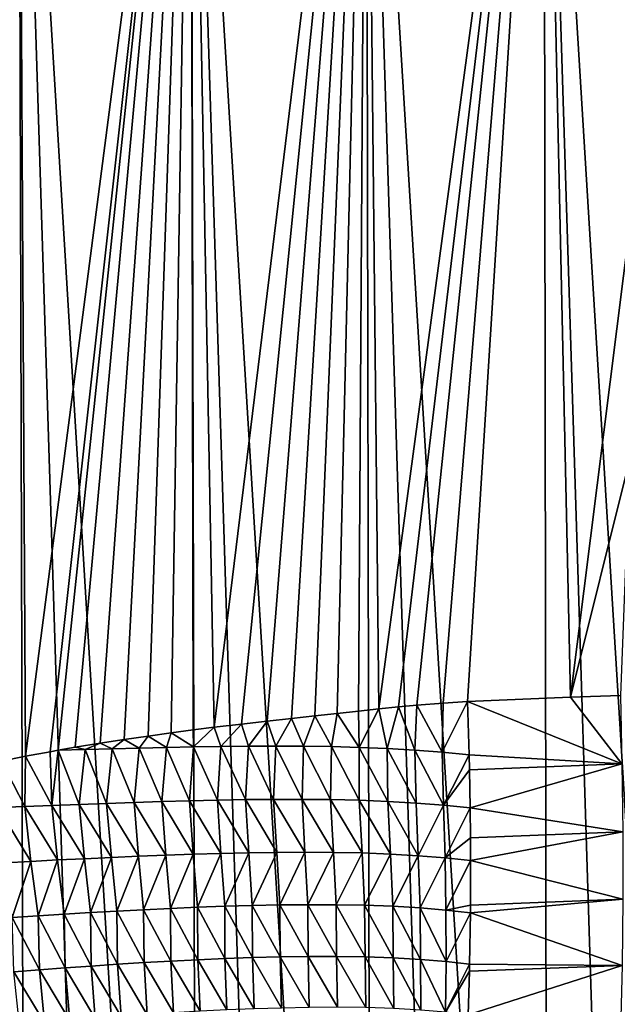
# Model space of a CAD drawing. Header units: metres. Extents: x -105 to 105, y -72 to 59.
# Tile 186 of 256: x -7.59 to -3.33, y -59.48 to -52.47. Entities that reach past the tile are written whole.
import ezdxf

# ---------------------------------------------------------------- set-up
doc = ezdxf.new("R2010")
doc.units = ezdxf.units.M
doc.layers.add('solid_509431_AD150_SW0001', color=7, linetype='CONTINUOUS')

msp = doc.modelspace()

# ---------------------------------------------------------------- linework, layer by layer
at = {"layer": 'solid_509431_AD150_SW0001'}
for points in [[(-7.53611, -69.767838, 15.282396), (-7.595546, -48.652618, 15.456824), (-8.800709, -48.652618, 14.996789)], [(-8.137154, -69.762917, 15.062572), (-7.53611, -69.767838, 15.282396), (-8.800709, -48.652618, 14.996789)], [(-7.544067, -57.714523, -27.891037), (-7.716008, -57.749035, -27.830009), (-7.595546, -48.652618, -27.956823)], [(-6.316726, -69.776642, 15.671052), (-6.366486, -48.652618, 15.84856), (-7.595546, -48.652618, 15.456824)], [(-6.929142, -69.772415, 15.485276), (-6.316726, -69.776642, 15.671052), (-7.595546, -48.652618, 15.456824)], [(-7.53611, -69.767838, 15.282396), (-6.929142, -69.772415, 15.485276), (-7.595546, -48.652618, 15.456824)], [(-7.544067, -57.714523, -27.891037), (-7.595546, -48.652618, -27.956823), (-6.366486, -48.652618, -28.34856)], [(-7.368909, -57.681686, -27.951607), (-7.544067, -57.714523, -27.891037), (-6.366486, -48.652618, -28.34856)], [(-7.311784, -57.671474, -27.971014), (-7.368909, -57.681686, -27.951607), (-6.366486, -48.652618, -28.34856)], [(-7.190527, -57.650471, -28.011648), (-7.311784, -57.671474, -27.971014), (-6.366486, -48.652618, -28.34856)], [(-7.014128, -57.621349, -28.06941), (-7.190527, -57.650471, -28.011648), (-6.366486, -48.652618, -28.34856)], [(-6.841844, -57.594681, -28.124289), (-7.014128, -57.621349, -28.06941), (-6.366486, -48.652618, -28.34856)], [(-6.672114, -57.570232, -28.17688), (-6.841844, -57.594681, -28.124289), (-6.366486, -48.652618, -28.34856)], [(-6.507887, -57.547634, -28.226387), (-6.672114, -57.570232, -28.17688), (-6.366486, -48.652618, -28.34856)], [(-6.35095, -57.526852, -28.272442), (-6.507887, -57.547634, -28.226387), (-6.366486, -48.652618, -28.34856)], [(-5.077492, -69.784004, 15.990722), (-5.117394, -48.652618, 16.170767), (-6.366486, -48.652618, 15.84856)], [(-5.699347, -69.78051, 15.839578), (-5.077492, -69.784004, 15.990722), (-6.366486, -48.652618, 15.84856)], [(-6.316726, -69.776642, 15.671052), (-5.699347, -69.78051, 15.839578), (-6.366486, -48.652618, 15.84856)], [(-6.200131, -57.507931, -28.315548), (-6.366486, -48.652618, -28.34856), (-5.117394, -48.652618, -28.670767)], [(-6.200131, -57.507931, -28.315548), (-6.35095, -57.526852, -28.272442), (-6.366486, -48.652618, -28.34856)], [(-6.007363, -57.484676, -28.369019), (-6.200131, -57.507931, -28.315548), (-5.117394, -48.652618, -28.670767)], [(-5.82437, -57.463703, -28.418097), (-6.007363, -57.484676, -28.369019), (-5.117394, -48.652618, -28.670767)], [(-5.650006, -57.44445, -28.46335), (-5.82437, -57.463703, -28.418097), (-5.117394, -48.652618, -28.670767)], [(-5.483354, -57.426434, -28.505236), (-5.650006, -57.44445, -28.46335), (-5.117394, -48.652618, -28.670767)], [(-5.324427, -57.409595, -28.543943), (-5.483354, -57.426434, -28.505236), (-5.117394, -48.652618, -28.670767)], [(-5.172295, -57.393166, -28.579876), (-5.324427, -57.409595, -28.543943), (-5.117394, -48.652618, -28.670767)], [(-5.027155, -57.377422, -28.613138), (-5.172295, -57.393166, -28.579876), (-5.117394, -48.652618, -28.670767)], [(-3.822314, -69.789833, 16.240402), (-3.852201, -48.652618, 16.42243), (-5.117394, -48.652618, 16.170767)], [(-4.45165, -69.787117, 16.124365), (-3.822314, -69.789833, 16.240402), (-5.117394, -48.652618, 16.170767)], [(-5.077492, -69.784004, 15.990722), (-4.45165, -69.787117, 16.124365), (-5.117394, -48.652618, 16.170767)], [(-5.027155, -57.377422, -28.613138), (-5.117394, -48.652618, -28.670767), (-3.852201, -48.652618, -28.92243)], [(-4.888418, -57.36322, -28.644001), (-5.027155, -57.377422, -28.613138), (-3.852201, -48.652618, -28.92243)], [(-4.756179, -57.350456, -28.672573), (-4.888418, -57.36322, -28.644001), (-3.852201, -48.652618, -28.92243)], [(-4.569478, -57.335304, -28.7115), (-4.756179, -57.350456, -28.672573), (-3.852201, -48.652618, -28.92243)], [(-4.396783, -57.325066, -28.746033), (-4.569478, -57.335304, -28.7115), (-3.852201, -48.652618, -28.92243)], [(-3.662264, -57.293892, -28.877495), (-4.396783, -57.325066, -28.746033), (-3.852201, -48.652618, -28.92243)], [(-2.555138, -69.794044, 16.419315), (-2.574887, -48.652618, 16.602757), (-3.852201, -48.652618, 16.42243)], [(-3.189977, -69.792145, 16.338745), (-2.555138, -69.794044, 16.419315), (-3.852201, -48.652618, 16.42243)], [(-3.822314, -69.789833, 16.240402), (-3.189977, -69.792145, 16.338745), (-3.852201, -48.652618, 16.42243)], [(-3.662264, -57.293892, -28.877495), (-3.852201, -48.652618, -28.92243), (-2.574887, -48.652618, -29.102757)], [(-3.240964, -55.607822, -28.956532), (-3.662264, -57.293892, -28.877495), (-2.574887, -48.652618, -29.102757)], [(-3.240964, -55.607822, -28.956532), (-3.306757, -57.280846, -28.932289), (-3.662264, -57.293892, -28.877495)], [(-4.576835, -57.685768, -28.716393), (-4.569478, -57.335304, -28.7115), (-4.396783, -57.325066, -28.746033)], [(-4.576835, -57.685768, -28.716393), (-4.396783, -57.325066, -28.746033), (-4.38512, -57.703358, -28.756184)], [(-3.295917, -57.768044, -28.948055), (-4.396783, -57.325066, -28.746033), (-3.662264, -57.293892, -28.877495)], [(-3.295917, -57.768044, -28.948055), (-4.38512, -57.703358, -28.756184), (-4.396783, -57.325066, -28.746033)], [(-3.295917, -57.768044, -28.948055), (-3.662264, -57.293892, -28.877495), (-3.306757, -57.280846, -28.932289)], [(-5.167438, -57.650654, -28.583887), (-5.324427, -57.409595, -28.543943), (-5.172295, -57.393166, -28.579876)], [(-5.167438, -57.650654, -28.583887), (-5.172295, -57.393166, -28.579876), (-5.027155, -57.377422, -28.613138)], [(-5.167438, -57.650654, -28.583887), (-5.027155, -57.377422, -28.613138), (-4.968985, -57.659332, -28.629915)], [(-4.968985, -57.659332, -28.629915), (-5.027155, -57.377422, -28.613138), (-4.888418, -57.36322, -28.644001)], [(-4.968985, -57.659332, -28.629915), (-4.888418, -57.36322, -28.644001), (-4.771689, -57.671329, -28.674383)], [(-4.771689, -57.671329, -28.674383), (-4.888418, -57.36322, -28.644001), (-4.756179, -57.350456, -28.672573)], [(-4.771689, -57.671329, -28.674383), (-4.756179, -57.350456, -28.672573), (-4.576835, -57.685768, -28.716393)], [(-4.576835, -57.685768, -28.716393), (-4.756179, -57.350456, -28.672573), (-4.569478, -57.335304, -28.7115)], [(-5.957238, -57.642891, -28.383255), (-6.007363, -57.484676, -28.369019), (-5.82437, -57.463703, -28.418097)], [(-5.957238, -57.642891, -28.383255), (-5.82437, -57.463703, -28.418097), (-5.760946, -57.642479, -28.435749)], [(-5.760946, -57.642479, -28.435749), (-5.82437, -57.463703, -28.418097), (-5.650006, -57.44445, -28.46335)], [(-5.760946, -57.642479, -28.435749), (-5.650006, -57.44445, -28.46335), (-5.563794, -57.643288, -28.486717)], [(-5.563794, -57.643288, -28.486717), (-5.650006, -57.44445, -28.46335), (-5.483354, -57.426434, -28.505236)], [(-5.563794, -57.643288, -28.486717), (-5.483354, -57.426434, -28.505236), (-5.36587, -57.645649, -28.536148)], [(-5.36587, -57.645649, -28.536148), (-5.483354, -57.426434, -28.505236), (-5.324427, -57.409595, -28.543943)], [(-5.36587, -57.645649, -28.536148), (-5.324427, -57.409595, -28.543943), (-5.167438, -57.650654, -28.583887)], [(-6.347541, -57.647766, -28.273426), (-6.507887, -57.547634, -28.226387), (-6.35095, -57.526852, -28.272442)], [(-6.347541, -57.647766, -28.273426), (-6.35095, -57.526852, -28.272442), (-6.200131, -57.507931, -28.315548)], [(-6.347541, -57.647766, -28.273426), (-6.200131, -57.507931, -28.315548), (-6.152745, -57.644653, -28.329155)], [(-6.152745, -57.644653, -28.329155), (-6.200131, -57.507931, -28.315548), (-6.007363, -57.484676, -28.369019)], [(-6.152745, -57.644653, -28.329155), (-6.007363, -57.484676, -28.369019), (-5.957238, -57.642891, -28.383255)], [(-6.927968, -57.66151, -28.096804), (-7.014128, -57.621349, -28.06941), (-6.841844, -57.594681, -28.124289)], [(-6.927968, -57.66151, -28.096804), (-6.841844, -57.594681, -28.124289), (-6.735148, -57.656624, -28.157263)], [(-6.735148, -57.656624, -28.157263), (-6.841844, -57.594681, -28.124289), (-6.672114, -57.570232, -28.17688)], [(-6.735148, -57.656624, -28.157263), (-6.672114, -57.570232, -28.17688), (-6.541671, -57.651909, -28.216124)], [(-6.541671, -57.651909, -28.216124), (-6.672114, -57.570232, -28.17688), (-6.507887, -57.547634, -28.226387)], [(-6.541671, -57.651909, -28.216124), (-6.507887, -57.547634, -28.226387), (-6.347541, -57.647766, -28.273426)], [(-7.356428, -58.064133, -27.963373), (-7.368909, -57.681686, -27.951607), (-7.311784, -57.671474, -27.971014)], [(-7.356428, -58.064133, -27.963373), (-7.311784, -57.671474, -27.971014), (-7.162348, -58.05687, -28.02998)], [(-7.120162, -57.6665, -28.034718), (-7.311784, -57.671474, -27.971014), (-7.190527, -57.650471, -28.011648)], [(-7.120162, -57.6665, -28.034718), (-7.162348, -58.05687, -28.02998), (-7.311784, -57.671474, -27.971014)], [(-7.120162, -57.6665, -28.034718), (-7.190527, -57.650471, -28.011648), (-7.014128, -57.621349, -28.06941)], [(-7.120162, -57.6665, -28.034718), (-6.967424, -58.049931, -28.094919), (-7.162348, -58.05687, -28.02998)], [(-7.120162, -57.6665, -28.034718), (-7.014128, -57.621349, -28.06941), (-6.927968, -57.66151, -28.096804)], [(-7.120162, -57.6665, -28.034718), (-6.927968, -57.66151, -28.096804), (-6.967424, -58.049931, -28.094919)], [(-6.927968, -57.66151, -28.096804), (-6.771548, -58.043259, -28.158175), (-6.967424, -58.049931, -28.094919)], [(-6.927968, -57.66151, -28.096804), (-6.735148, -57.656624, -28.157263), (-6.771548, -58.043259, -28.158175)], [(-6.735148, -57.656624, -28.157263), (-6.574636, -58.036839, -28.219765), (-6.771548, -58.043259, -28.158175)], [(-6.735148, -57.656624, -28.157263), (-6.541671, -57.651909, -28.216124), (-6.574636, -58.036839, -28.219765)], [(-6.541671, -57.651909, -28.216124), (-6.376731, -58.031006, -28.279755), (-6.574636, -58.036839, -28.219765)], [(-6.541671, -57.651909, -28.216124), (-6.347541, -57.647766, -28.273426), (-6.376731, -58.031006, -28.279755)], [(-6.347541, -57.647766, -28.273426), (-6.177927, -58.02626, -28.338163), (-6.376731, -58.031006, -28.279755)], [(-6.347541, -57.647766, -28.273426), (-6.152745, -57.644653, -28.329155), (-6.177927, -58.02626, -28.338163)], [(-6.152745, -57.644653, -28.329155), (-5.978236, -58.023045, -28.394953), (-6.177927, -58.02626, -28.338163)], [(-6.152745, -57.644653, -28.329155), (-5.957238, -57.642891, -28.383255), (-5.978236, -58.023045, -28.394953)], [(-5.957238, -57.642891, -28.383255), (-5.777409, -58.021431, -28.450151), (-5.978236, -58.023045, -28.394953)], [(-5.957238, -57.642891, -28.383255), (-5.760946, -57.642479, -28.435749), (-5.777409, -58.021431, -28.450151)], [(-5.760946, -57.642479, -28.435749), (-5.575128, -58.021286, -28.503895), (-5.777409, -58.021431, -28.450151)], [(-5.760946, -57.642479, -28.435749), (-5.563794, -57.643288, -28.486717), (-5.575128, -58.021286, -28.503895)], [(-5.563794, -57.643288, -28.486717), (-5.371492, -58.022793, -28.556221), (-5.575128, -58.021286, -28.503895)], [(-5.563794, -57.643288, -28.486717), (-5.36587, -57.645649, -28.536148), (-5.371492, -58.022793, -28.556221)], [(-5.36587, -57.645649, -28.536148), (-5.167284, -58.027065, -28.606939), (-5.371492, -58.022793, -28.556221)], [(-5.36587, -57.645649, -28.536148), (-5.167438, -57.650654, -28.583887), (-5.167284, -58.027065, -28.606939)], [(-5.167438, -57.650654, -28.583887), (-4.963613, -58.035366, -28.655891), (-5.167284, -58.027065, -28.606939)], [(-5.167438, -57.650654, -28.583887), (-4.968985, -57.659332, -28.629915), (-4.963613, -58.035366, -28.655891)], [(-4.968985, -57.659332, -28.629915), (-4.762768, -58.047516, -28.702971), (-4.963613, -58.035366, -28.655891)], [(-4.968985, -57.659332, -28.629915), (-4.771689, -57.671329, -28.674383), (-4.762768, -58.047516, -28.702971)], [(-4.771689, -57.671329, -28.674383), (-4.567205, -58.06255, -28.746952), (-4.762768, -58.047516, -28.702971)], [(-4.771689, -57.671329, -28.674383), (-4.576835, -57.685768, -28.716393), (-4.567205, -58.06255, -28.746952)], [(-7.742383, -58.079887, -27.825247), (-7.716008, -57.749035, -27.830009), (-7.549757, -58.071774, -27.895128)], [(-7.549757, -58.071774, -27.895128), (-7.716008, -57.749035, -27.830009), (-7.544067, -57.714523, -27.891037)], [(-7.549757, -58.071774, -27.895128), (-7.544067, -57.714523, -27.891037), (-7.356428, -58.064133, -27.963373)], [(-7.356428, -58.064133, -27.963373), (-7.544067, -57.714523, -27.891037), (-7.368909, -57.681686, -27.951607)], [(-4.576835, -57.685768, -28.716393), (-4.38512, -57.703358, -28.756184), (-4.567205, -58.06255, -28.746952)], [(-4.38512, -57.703358, -28.756184), (-4.382572, -57.811207, -28.76305), (-4.567205, -58.06255, -28.746952)], [(-3.295917, -57.768044, -28.948055), (-4.382572, -57.811207, -28.76305), (-4.38512, -57.703358, -28.756184)], [(-4.382572, -57.811207, -28.76305), (-4.377721, -58.08094, -28.787987), (-4.567205, -58.06255, -28.746952)], [(-3.295917, -57.768044, -28.948055), (-4.377721, -58.08094, -28.787987), (-4.382572, -57.811207, -28.76305)], [(-3.290339, -58.252815, -28.999931), (-4.377721, -58.08094, -28.787987), (-3.295917, -57.768044, -28.948055)], [(-6.376731, -58.031006, -28.279755), (-6.177927, -58.02626, -28.338163), (-6.152847, -58.40535, -28.384287)], [(-6.177927, -58.02626, -28.338163), (-5.978236, -58.023045, -28.394953), (-5.954906, -58.401066, -28.44158)], [(-6.177927, -58.02626, -28.338163), (-5.954906, -58.401066, -28.44158), (-6.152847, -58.40535, -28.384287)], [(-5.978236, -58.023045, -28.394953), (-5.777409, -58.021431, -28.450151), (-5.755535, -58.398537, -28.497425)], [(-5.978236, -58.023045, -28.394953), (-5.755535, -58.398537, -28.497425), (-5.954906, -58.401066, -28.44158)], [(-5.777409, -58.021431, -28.450151), (-5.575128, -58.021286, -28.503895), (-5.554195, -58.397617, -28.551998)], [(-5.777409, -58.021431, -28.450151), (-5.554195, -58.397617, -28.551998), (-5.755535, -58.398537, -28.497425)], [(-5.575128, -58.021286, -28.503895), (-5.351023, -58.398483, -28.605354), (-5.554195, -58.397617, -28.551998)], [(-5.575128, -58.021286, -28.503895), (-5.371492, -58.022793, -28.556221), (-5.351023, -58.398483, -28.605354)], [(-5.371492, -58.022793, -28.556221), (-5.147282, -58.402267, -28.657274), (-5.351023, -58.398483, -28.605354)], [(-5.371492, -58.022793, -28.556221), (-5.167284, -58.027065, -28.606939), (-5.147282, -58.402267, -28.657274)], [(-5.167284, -58.027065, -28.606939), (-4.944687, -58.410267, -28.707518), (-5.147282, -58.402267, -28.657274)], [(-5.167284, -58.027065, -28.606939), (-4.963613, -58.035366, -28.655891), (-4.944687, -58.410267, -28.707518)], [(-7.742383, -58.079887, -27.825247), (-7.549757, -58.071774, -27.895128), (-7.505967, -58.4622, -27.939766)], [(-7.742383, -58.079887, -27.825247), (-7.505967, -58.4622, -27.939766), (-7.694951, -58.472427, -27.869827)], [(-7.549757, -58.071774, -27.895128), (-7.356428, -58.064133, -27.963373), (-7.316084, -58.452557, -28.008089)], [(-7.549757, -58.071774, -27.895128), (-7.316084, -58.452557, -28.008089), (-7.505967, -58.4622, -27.939766)], [(-7.356428, -58.064133, -27.963373), (-7.162348, -58.05687, -28.02998), (-7.125237, -58.443409, -28.0748)], [(-7.356428, -58.064133, -27.963373), (-7.125237, -58.443409, -28.0748), (-7.316084, -58.452557, -28.008089)], [(-7.162348, -58.05687, -28.02998), (-6.967424, -58.049931, -28.094919), (-6.9333, -58.434708, -28.139881)], [(-7.162348, -58.05687, -28.02998), (-6.9333, -58.434708, -28.139881), (-7.125237, -58.443409, -28.0748)], [(-6.967424, -58.049931, -28.094919), (-6.771548, -58.043259, -28.158175), (-6.740122, -58.426407, -28.203323)], [(-6.967424, -58.049931, -28.094919), (-6.740122, -58.426407, -28.203323), (-6.9333, -58.434708, -28.139881)], [(-6.771548, -58.043259, -28.158175), (-6.574636, -58.036839, -28.219765), (-6.545579, -58.418499, -28.265162)], [(-6.771548, -58.043259, -28.158175), (-6.545579, -58.418499, -28.265162), (-6.740122, -58.426407, -28.203323)], [(-6.574636, -58.036839, -28.219765), (-6.376731, -58.031006, -28.279755), (-6.34976, -58.411308, -28.325472)], [(-6.574636, -58.036839, -28.219765), (-6.34976, -58.411308, -28.325472), (-6.545579, -58.418499, -28.265162)], [(-6.376731, -58.031006, -28.279755), (-6.152847, -58.40535, -28.384287), (-6.34976, -58.411308, -28.325472)], [(-4.963613, -58.035366, -28.655891), (-4.74653, -58.422344, -28.755686), (-4.944687, -58.410267, -28.707518)], [(-4.963613, -58.035366, -28.655891), (-4.762768, -58.047516, -28.702971), (-4.74653, -58.422344, -28.755686)], [(-4.762768, -58.047516, -28.702971), (-4.567205, -58.06255, -28.746952), (-4.74653, -58.422344, -28.755686)], [(-4.567205, -58.06255, -28.746952), (-4.556246, -58.437546, -28.800249), (-4.74653, -58.422344, -28.755686)], [(-4.567205, -58.06255, -28.746952), (-4.377721, -58.08094, -28.787987), (-4.556246, -58.437546, -28.800249)], [(-4.377721, -58.08094, -28.787987), (-4.37543, -58.294937, -28.815729), (-4.556246, -58.437546, -28.800249)], [(-3.290339, -58.252815, -28.999931), (-4.37543, -58.294937, -28.815729), (-4.377721, -58.08094, -28.787987)], [(-4.37543, -58.294937, -28.815729), (-4.374625, -58.456146, -28.841333), (-4.556246, -58.437546, -28.800249)], [(-3.290339, -58.252815, -28.999931), (-4.374625, -58.456146, -28.841333), (-4.37543, -58.294937, -28.815729)], [(-3.290131, -58.732441, -29.087616), (-4.374625, -58.456146, -28.841333), (-3.290339, -58.252815, -28.999931)], [(-7.316084, -58.452557, -28.008089), (-7.125237, -58.443409, -28.0748), (-7.269766, -58.837521, -28.078465)], [(-7.125237, -58.443409, -28.0748), (-7.082753, -58.826527, -28.144863), (-7.269766, -58.837521, -28.078465)], [(-7.125237, -58.443409, -28.0748), (-6.9333, -58.434708, -28.139881), (-7.082753, -58.826527, -28.144863)], [(-6.9333, -58.434708, -28.139881), (-6.89442, -58.816093, -28.209686), (-7.082753, -58.826527, -28.144863)], [(-6.9333, -58.434708, -28.139881), (-6.740122, -58.426407, -28.203323), (-6.89442, -58.816093, -28.209686)], [(-6.740122, -58.426407, -28.203323), (-6.704576, -58.806194, -28.272936), (-6.89442, -58.816093, -28.209686)], [(-6.740122, -58.426407, -28.203323), (-6.545579, -58.418499, -28.265162), (-6.704576, -58.806194, -28.272936)], [(-6.545579, -58.418499, -28.265162), (-6.513066, -58.796825, -28.334661), (-6.704576, -58.806194, -28.272936)], [(-6.545579, -58.418499, -28.265162), (-6.34976, -58.411308, -28.325472), (-6.513066, -58.796825, -28.334661)], [(-6.34976, -58.411308, -28.325472), (-6.320027, -58.788319, -28.394951), (-6.513066, -58.796825, -28.334661)], [(-6.34976, -58.411308, -28.325472), (-6.152847, -58.40535, -28.384287), (-6.320027, -58.788319, -28.394951)], [(-6.152847, -58.40535, -28.384287), (-6.125724, -58.781189, -28.453842), (-6.320027, -58.788319, -28.394951)], [(-6.152847, -58.40535, -28.384287), (-5.954906, -58.401066, -28.44158), (-6.125724, -58.781189, -28.453842)], [(-5.954906, -58.401066, -28.44158), (-5.930265, -58.775871, -28.511335), (-6.125724, -58.781189, -28.453842)], [(-5.954906, -58.401066, -28.44158), (-5.755535, -58.398537, -28.497425), (-5.930265, -58.775871, -28.511335)], [(-5.755535, -58.398537, -28.497425), (-5.733099, -58.772438, -28.567535), (-5.930265, -58.775871, -28.511335)], [(-5.755535, -58.398537, -28.497425), (-5.554195, -58.397617, -28.551998), (-5.733099, -58.772438, -28.567535)], [(-5.554195, -58.397617, -28.551998), (-5.533492, -58.770744, -28.622658), (-5.733099, -58.772438, -28.567535)], [(-5.554195, -58.397617, -28.551998), (-5.351023, -58.398483, -28.605354), (-5.533492, -58.770744, -28.622658)], [(-5.351023, -58.398483, -28.605354), (-5.331635, -58.770966, -28.676775), (-5.533492, -58.770744, -28.622658)], [(-5.351023, -58.398483, -28.605354), (-5.147282, -58.402267, -28.657274), (-5.331635, -58.770966, -28.676775)], [(-5.147282, -58.402267, -28.657274), (-5.129237, -58.77425, -28.729639), (-5.331635, -58.770966, -28.676775)], [(-5.147282, -58.402267, -28.657274), (-4.944687, -58.410267, -28.707518), (-5.129237, -58.77425, -28.729639)], [(-4.944687, -58.410267, -28.707518), (-4.928568, -58.781902, -28.780935), (-5.129237, -58.77425, -28.729639)], [(-4.944687, -58.410267, -28.707518), (-4.74653, -58.422344, -28.755686), (-4.928568, -58.781902, -28.780935)], [(-4.74653, -58.422344, -28.755686), (-4.733835, -58.793816, -28.82999), (-4.928568, -58.781902, -28.780935)], [(-4.74653, -58.422344, -28.755686), (-4.556246, -58.437546, -28.800249), (-4.733835, -58.793816, -28.82999)], [(-4.556246, -58.437546, -28.800249), (-4.549342, -58.809052, -28.874989), (-4.733835, -58.793816, -28.82999)], [(-4.556246, -58.437546, -28.800249), (-4.374625, -58.456146, -28.841333), (-4.549342, -58.809052, -28.874989)], [(-7.694951, -58.472427, -27.869827), (-7.505967, -58.4622, -27.939766), (-7.640385, -58.861404, -27.94095)], [(-7.505967, -58.4622, -27.939766), (-7.455616, -58.849121, -28.010496), (-7.640385, -58.861404, -27.94095)], [(-7.505967, -58.4622, -27.939766), (-7.316084, -58.452557, -28.008089), (-7.455616, -58.849121, -28.010496)], [(-7.316084, -58.452557, -28.008089), (-7.269766, -58.837521, -28.078465), (-7.455616, -58.849121, -28.010496)], [(-4.374625, -58.456146, -28.841333), (-4.375395, -58.773548, -28.903772), (-4.549342, -58.809052, -28.874989)], [(-3.290131, -58.732441, -29.087616), (-4.375395, -58.773548, -28.903772), (-4.374625, -58.456146, -28.841333)], [(-6.704576, -58.806194, -28.272936), (-6.513066, -58.796825, -28.334661), (-6.510275, -59.172207, -28.417471)], [(-6.513066, -58.796825, -28.334661), (-6.320027, -58.788319, -28.394951), (-6.317931, -59.162094, -28.478571)], [(-6.513066, -58.796825, -28.334661), (-6.317931, -59.162094, -28.478571), (-6.510275, -59.172207, -28.417471)], [(-6.320027, -58.788319, -28.394951), (-6.125724, -58.781189, -28.453842), (-6.124088, -59.153465, -28.538347)], [(-6.320027, -58.788319, -28.394951), (-6.124088, -59.153465, -28.538347), (-6.317931, -59.162094, -28.478571)], [(-6.125724, -58.781189, -28.453842), (-5.930265, -58.775871, -28.511335), (-5.928959, -59.146797, -28.596813)], [(-6.125724, -58.781189, -28.453842), (-5.928959, -59.146797, -28.596813), (-6.124088, -59.153465, -28.538347)], [(-5.930265, -58.775871, -28.511335), (-5.733099, -58.772438, -28.567535), (-5.731913, -59.1422, -28.654093)], [(-5.930265, -58.775871, -28.511335), (-5.731913, -59.1422, -28.654093), (-5.928959, -59.146797, -28.596813)], [(-5.733099, -58.772438, -28.567535), (-5.533492, -58.770744, -28.622658), (-5.531992, -59.139519, -28.710451)], [(-5.733099, -58.772438, -28.567535), (-5.531992, -59.139519, -28.710451), (-5.731913, -59.1422, -28.654093)], [(-5.533492, -58.770744, -28.622658), (-5.329274, -59.138885, -28.765999), (-5.531992, -59.139519, -28.710451)], [(-5.533492, -58.770744, -28.622658), (-5.331635, -58.770966, -28.676775), (-5.329274, -59.138885, -28.765999)], [(-5.331635, -58.770966, -28.676775), (-5.125886, -59.141434, -28.820477), (-5.329274, -59.138885, -28.765999)], [(-5.331635, -58.770966, -28.676775), (-5.129237, -58.77425, -28.729639), (-5.125886, -59.141434, -28.820477)], [(-5.129237, -58.77425, -28.729639), (-4.924638, -59.148556, -28.873497), (-5.125886, -59.141434, -28.820477)], [(-5.129237, -58.77425, -28.729639), (-4.928568, -58.781902, -28.780935), (-4.924638, -59.148556, -28.873497)], [(-4.928568, -58.781902, -28.780935), (-4.730663, -59.160236, -28.924129), (-4.924638, -59.148556, -28.873497)], [(-4.928568, -58.781902, -28.780935), (-4.733835, -58.793816, -28.82999), (-4.730663, -59.160236, -28.924129)], [(-4.733835, -58.793816, -28.82999), (-4.549292, -59.175533, -28.970243), (-4.730663, -59.160236, -28.924129)], [(-4.733835, -58.793816, -28.82999), (-4.549342, -58.809052, -28.874989), (-4.549292, -59.175533, -28.970243)], [(-4.375395, -58.773548, -28.903772), (-4.375844, -58.827698, -28.916042), (-4.549342, -58.809052, -28.874989)], [(-3.290131, -58.732441, -29.087616), (-4.375844, -58.827698, -28.916042), (-4.375395, -58.773548, -28.903772)], [(-3.295293, -59.204216, -29.210615), (-4.375844, -58.827698, -28.916042), (-3.290131, -58.732441, -29.087616)], [(-7.640385, -58.861404, -27.94095), (-7.455616, -58.849121, -28.010496), (-7.445093, -59.234451, -28.089798)], [(-7.640385, -58.861404, -27.94095), (-7.445093, -59.234451, -28.089798), (-7.627677, -59.249134, -28.0196)], [(-7.455616, -58.849121, -28.010496), (-7.269766, -58.837521, -28.078465), (-7.261239, -59.220581, -28.158426)], [(-7.455616, -58.849121, -28.010496), (-7.261239, -59.220581, -28.158426), (-7.445093, -59.234451, -28.089798)], [(-7.269766, -58.837521, -28.078465), (-7.082753, -58.826527, -28.144863), (-7.076026, -59.207451, -28.225496)], [(-7.269766, -58.837521, -28.078465), (-7.076026, -59.207451, -28.225496), (-7.261239, -59.220581, -28.158426)], [(-7.082753, -58.826527, -28.144863), (-6.89442, -58.816093, -28.209686), (-6.88928, -59.195026, -28.291012)], [(-7.082753, -58.826527, -28.144863), (-6.88928, -59.195026, -28.291012), (-7.076026, -59.207451, -28.225496)], [(-6.89442, -58.816093, -28.209686), (-6.704576, -58.806194, -28.272936), (-6.700766, -59.183281, -28.354984)], [(-6.89442, -58.816093, -28.209686), (-6.700766, -59.183281, -28.354984), (-6.88928, -59.195026, -28.291012)], [(-6.704576, -58.806194, -28.272936), (-6.510275, -59.172207, -28.417471), (-6.700766, -59.183281, -28.354984)], [(-4.549342, -58.809052, -28.874989), (-4.375844, -58.827698, -28.916042), (-4.549292, -59.175533, -28.970243)], [(-4.375844, -58.827698, -28.916042), (-4.381371, -59.194336, -29.01186), (-4.549292, -59.175533, -28.970243)], [(-3.295293, -59.204216, -29.210615), (-4.381371, -59.194336, -29.01186), (-4.375844, -58.827698, -28.916042)], [(-6.124088, -59.153465, -28.538347), (-5.928959, -59.146797, -28.596813), (-5.916678, -59.511765, -28.70772)], [(-5.928959, -59.146797, -28.596813), (-5.731913, -59.1422, -28.654093), (-5.721621, -59.506126, -28.765377)], [(-5.928959, -59.146797, -28.596813), (-5.721621, -59.506126, -28.765377), (-5.916678, -59.511765, -28.70772)], [(-5.731913, -59.1422, -28.654093), (-5.531992, -59.139519, -28.710451), (-5.523304, -59.502544, -28.8223)], [(-5.731913, -59.1422, -28.654093), (-5.523304, -59.502544, -28.8223), (-5.721621, -59.506126, -28.765377)], [(-5.531992, -59.139519, -28.710451), (-5.329274, -59.138885, -28.765999), (-5.321778, -59.501129, -28.878628)], [(-5.531992, -59.139519, -28.710451), (-5.321778, -59.501129, -28.878628), (-5.523304, -59.502544, -28.8223)], [(-5.329274, -59.138885, -28.765999), (-5.119542, -59.503025, -28.934082), (-5.321778, -59.501129, -28.878628)], [(-5.329274, -59.138885, -28.765999), (-5.125886, -59.141434, -28.820477), (-5.119542, -59.503025, -28.934082)], [(-5.125886, -59.141434, -28.820477), (-4.919887, -59.509624, -28.988222), (-5.119542, -59.503025, -28.934082)], [(-5.125886, -59.141434, -28.820477), (-4.924638, -59.148556, -28.873497), (-4.919887, -59.509624, -28.988222)], [(-4.924638, -59.148556, -28.873497), (-4.728732, -59.520962, -29.039869), (-4.919887, -59.509624, -28.988222)], [(-4.924638, -59.148556, -28.873497), (-4.730663, -59.160236, -28.924129), (-4.728732, -59.520962, -29.039869)], [(-7.445093, -59.234451, -28.089798), (-7.261239, -59.220581, -28.158426), (-7.229563, -59.596535, -28.269836)], [(-7.261239, -59.220581, -28.158426), (-7.076026, -59.207451, -28.225496), (-7.047781, -59.581448, -28.336601)], [(-7.261239, -59.220581, -28.158426), (-7.047781, -59.581448, -28.336601), (-7.229563, -59.596535, -28.269836)], [(-7.076026, -59.207451, -28.225496), (-6.88928, -59.195026, -28.291012), (-6.86427, -59.567181, -28.401867)], [(-7.076026, -59.207451, -28.225496), (-6.86427, -59.567181, -28.401867), (-7.047781, -59.581448, -28.336601)], [(-6.88928, -59.195026, -28.291012), (-6.700766, -59.183281, -28.354984), (-6.67876, -59.55373, -28.465662)], [(-6.88928, -59.195026, -28.291012), (-6.67876, -59.55373, -28.465662), (-6.86427, -59.567181, -28.401867)], [(-6.700766, -59.183281, -28.354984), (-6.510275, -59.172207, -28.417471), (-6.491006, -59.541088, -28.528051)], [(-6.700766, -59.183281, -28.354984), (-6.491006, -59.541088, -28.528051), (-6.67876, -59.55373, -28.465662)], [(-6.510275, -59.172207, -28.417471), (-6.317931, -59.162094, -28.478571), (-6.301147, -59.529537, -28.589148)], [(-6.510275, -59.172207, -28.417471), (-6.301147, -59.529537, -28.589148), (-6.491006, -59.541088, -28.528051)], [(-6.317931, -59.162094, -28.478571), (-6.124088, -59.153465, -28.538347), (-6.109612, -59.519604, -28.649027)], [(-6.317931, -59.162094, -28.478571), (-6.109612, -59.519604, -28.649027), (-6.301147, -59.529537, -28.589148)], [(-6.124088, -59.153465, -28.538347), (-5.916678, -59.511765, -28.70772), (-6.109612, -59.519604, -28.649027)], [(-4.730663, -59.160236, -28.924129), (-4.552216, -59.536121, -29.086626), (-4.728732, -59.520962, -29.039869)], [(-4.730663, -59.160236, -28.924129), (-4.549292, -59.175533, -28.970243), (-4.552216, -59.536121, -29.086626)], [(-4.549292, -59.175533, -28.970243), (-4.381371, -59.194336, -29.01186), (-4.552216, -59.536121, -29.086626)], [(-4.381371, -59.194336, -29.01186), (-4.382469, -59.244362, -29.026688), (-4.552216, -59.536121, -29.086626)], [(-3.295293, -59.204216, -29.210615), (-4.391191, -59.554813, -29.12846), (-4.382469, -59.244362, -29.026688)], [(-3.305795, -59.665489, -29.36824), (-4.391191, -59.554813, -29.12846), (-3.295293, -59.204216, -29.210615)], [(-3.295293, -59.204216, -29.210615), (-4.382469, -59.244362, -29.026688), (-4.381371, -59.194336, -29.01186)], [(-7.627677, -59.249134, -28.0196), (-7.445093, -59.234451, -28.089798), (-7.409808, -59.612488, -28.201565)], [(-7.627677, -59.249134, -28.0196), (-7.409808, -59.612488, -28.201565), (-7.588616, -59.629356, -28.131769)], [(-7.445093, -59.234451, -28.089798), (-7.229563, -59.596535, -28.269836), (-7.409808, -59.612488, -28.201565)], [(-4.382469, -59.244362, -29.026688), (-4.391191, -59.554813, -29.12846), (-4.552216, -59.536121, -29.086626)]]:
    msp.add_3dface(points, dxfattribs=at)

doc.saveas('drawing.dxf')
